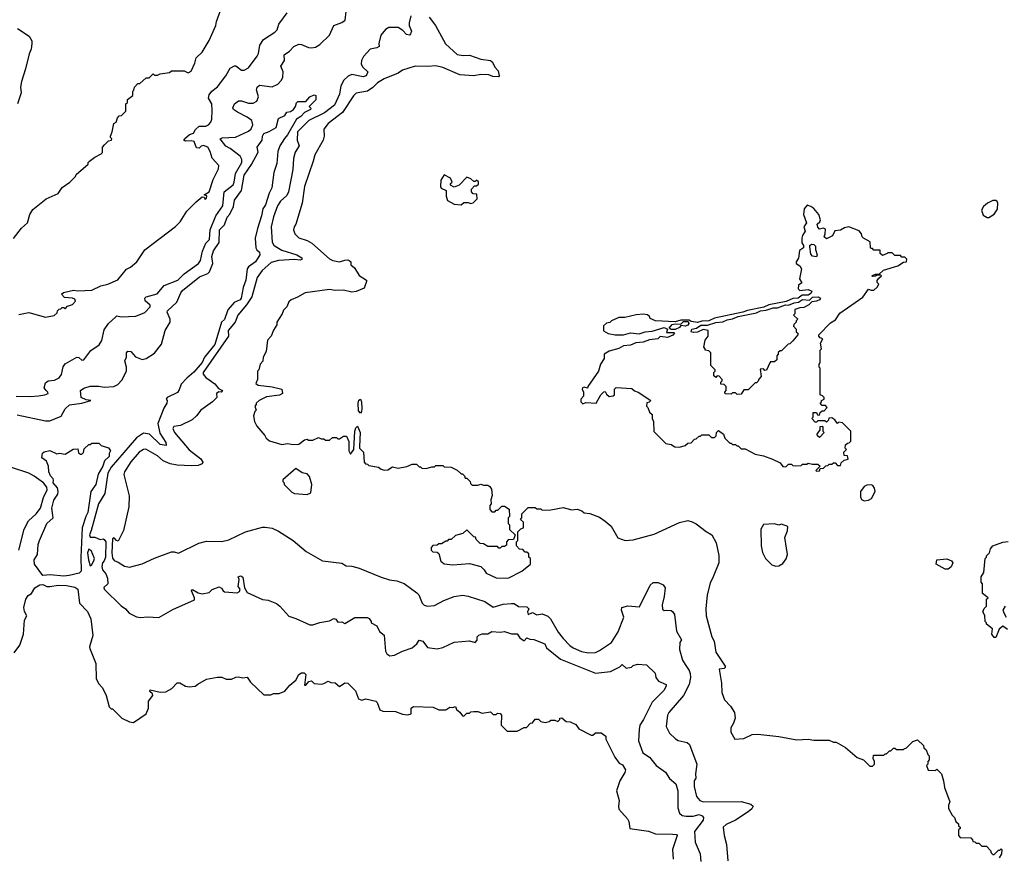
# Model space of a CAD drawing. Extents: x 2210602 to 2357277, y 510288 to 673808.
# Tile 176 of 256: x 2316681 to 2323716, y 520339 to 526327. Entities that reach past the tile are written whole.
import ezdxf

# ---------------------------------------------------------------- set-up
doc = ezdxf.new("R2010")
doc.units = 0

msp = doc.modelspace()

# ---------------------------------------------------------------- linework, layer by layer
at = {"layer": '0CON05XD'}
for points in [[(2316637, 524763), (2316693.6, 524836.4), (2316737.5, 524875), (2316752.5, 524935), (2316775, 524970), (2316870, 525045), (2316956.4, 525083.6), (2316983.6, 525126.4), (2317040, 525165), (2317080, 525205), (2317085, 525220), (2317170, 525295), (2317170, 525305), (2317180, 525315), (2317217.5, 525345), (2317263, 525367), (2317271.7, 525378.3), (2317272.5, 525415), (2317287, 525433), (2317315, 525460), (2317337.5, 525465), (2317340, 525475), (2317330, 525485), (2317330, 525495), (2317342.5, 525525), (2317352.5, 525585), (2317370, 525595), (2317380, 525625), (2317391.7, 525638.3), (2317408.3, 525641.7), (2317438.3, 525671.7), (2317440, 525725), (2317450, 525735), (2317450, 525755), (2317490, 525785), (2317490, 525815), (2317497, 525823), (2317500, 525845), (2317525, 525870), (2317538.3, 525871.7), (2317585, 525910), (2317605, 525910), (2317635, 525940), (2317645, 525930), (2317665, 525930), (2317685, 525940), (2317751.7, 525948.3), (2317765, 525960), (2317855, 525960), (2317885, 525946.7), (2317905, 525957.5), (2317933.3, 526015), (2317941.2, 526055), (2317983.8, 526095), (2318035, 526177.5), (2318081.2, 526285), (2318086.1, 526313.9), (2318132.3, 526437.7)], [(2316655.3, 523635.3), (2316755, 523633.1), (2316815, 523638.7), (2316860, 523645), (2316884, 523655), (2316882.5, 523665), (2316868.9, 523675), (2316854.7, 523695), (2316865, 523731.2), (2316885, 523744.7), (2316929.2, 523750.8), (2316963.2, 523766.8), (2316978.7, 523791.3), (2316991.4, 523845), (2317004.4, 523865.6), (2317090, 523915), (2317102.3, 523912.3), (2317125, 523893.3), (2317140, 523895), (2317188.3, 523961.7), (2317248.3, 524001.7), (2317267, 524033), (2317285, 524110), (2317316.2, 524155), (2317365, 524201.2), (2317375, 524208.8), (2317405, 524202), (2317511.7, 524208.3), (2317575, 524232.5), (2317613.3, 524275), (2317613.3, 524285), (2317578.2, 524318.2), (2317575.5, 524335), (2317584.3, 524345), (2317662.6, 524367.4), (2317713.1, 524426.9), (2317810, 524465), (2317855, 524510), (2317958.8, 524585), (2317972.5, 524605), (2317986.8, 524673.2), (2318011.6, 524728.4), (2318036.7, 524755), (2318041.3, 524825), (2318081.3, 524925), (2318132.1, 524995), (2318141.5, 525095), (2318205, 525146), (2318213.8, 525166.2), (2318223.5, 525226.5), (2318268.8, 525305), (2318267.9, 525327.9), (2318255, 525350), (2318185.8, 525405.8), (2318153.7, 525423.7), (2318114.2, 525475.8), (2318128.6, 525481.4), (2318223.8, 525486.2), (2318315, 525530), (2318335, 525546.2), (2318346.7, 525575), (2318339.2, 525605), (2318305, 525630), (2318237.5, 525665), (2318208.8, 525685), (2318204.1, 525695.9), (2318216, 525725), (2318244.3, 525745.7), (2318265, 525745.7), (2318315, 525729.4), (2318349.1, 525730.9), (2318375, 525743.3), (2318388, 525775), (2318372.5, 525825), (2318377.8, 525845), (2318395, 525858.9), (2318485, 525847.1), (2318525, 525866), (2318552, 525895), (2318562, 525915), (2318563.3, 525955), (2318546.7, 525995), (2318572.5, 526035), (2318570, 526075), (2318609.4, 526100.6), (2318640, 526135), (2318675, 526151.2), (2318695, 526150), (2318745, 526126.7), (2318765, 526126.2), (2318795, 526131.2), (2318825, 526148.8), (2318895, 526216), (2318924.7, 526285.3), (2318983, 526307), (2319006, 526324), (2319014.3, 526385.7)], [(2316675, 524220), (2316745, 524232.5), (2316865, 524200), (2316927, 524213), (2316948.3, 524231.7), (2316950, 524245), (2316961.7, 524258.3), (2316975, 524260), (2316985, 524270), (2316995, 524270), (2317005, 524260), (2317021.7, 524278.3), (2317058.3, 524291.7), (2317080, 524315), (2317075, 524330), (2317057, 524337), (2317001.7, 524341.7), (2316980, 524365), (2316993, 524377), (2317065, 524392.5), (2317095, 524387.5), (2317195, 524393.3), (2317260, 524425), (2317310, 524435), (2317383, 524467), (2317445, 524542.5), (2317473, 524557), (2317517.5, 524595), (2317575, 524682.5), (2317795, 524847.5), (2317828.3, 524881.7), (2317875, 524957.5), (2317942.5, 525025), (2317985, 525060), (2317998.3, 525058.3), (2318005, 525042.5), (2318015, 525050), (2318017, 525067), (2318000, 525075), (2318033.6, 525096.4), (2318062, 525185), (2318100.5, 525259.5), (2318102.5, 525285), (2318055.9, 525335.9), (2318042, 525385), (2318025, 525416), (2317995, 525428), (2317976.4, 525423.6), (2317962.5, 525407.5), (2317945, 525410), (2317926.2, 525455), (2317905, 525461.4), (2317865, 525458.8), (2317853.3, 525465), (2317857.5, 525475), (2317894.3, 525505.7), (2317923.3, 525515), (2317938.1, 525541.9), (2317963.3, 525565), (2318010, 525565), (2318030, 525575), (2318046.7, 525595), (2318053.3, 525615), (2318057.1, 525677.1), (2318052.5, 525725), (2318030, 525765), (2318035, 525790), (2318052.5, 525815), (2318095, 525847.5), (2318153.8, 525925), (2318185, 525980), (2318215, 525996.7), (2318226.1, 525996.1), (2318265, 525966.7), (2318285, 525966.7), (2318315, 525983.3), (2318376.7, 526065), (2318386.2, 526085), (2318396, 526145), (2318423.8, 526185), (2318505, 526237.5), (2318520, 526255), (2318533.3, 526295), (2318592, 526375)], [(2319476, 526355), (2319464.2, 526304.2), (2319464.3, 526284.3), (2319481.2, 526245), (2319473.8, 526225), (2319465, 526216.2), (2319445, 526220.8), (2319419.1, 526249.1), (2319385, 526270), (2319318.3, 526271.7), (2319294.3, 526255.7), (2319260.8, 526215), (2319246.1, 526156.1), (2319248.6, 526135), (2319233.7, 526126.3), (2319185, 526116.8), (2319137.1, 526062.9), (2319122.7, 526035), (2319121.7, 526011.7), (2319130.3, 525990.3), (2319168.8, 525955), (2319155.6, 525924.4), (2319135, 525917.8), (2319055, 525935.5), (2319027.6, 525922.4), (2318997.1, 525895), (2318975.6, 525855), (2318965.3, 525795), (2318929.7, 525715), (2318859.3, 525660.7), (2318745.6, 525605), (2318666.9, 525525), (2318664.2, 525465), (2318676.9, 525425), (2318650, 525380), (2318636.9, 525335), (2318633.6, 525255), (2318601.8, 525095), (2318589, 525071), (2318545, 525030.6), (2318522.1, 524995), (2318495, 524916.7), (2318478.5, 524845), (2318485.6, 524735.6), (2318495.5, 524715.5), (2318507.1, 524707.1), (2318555, 524678.5), (2318661.2, 524645), (2318696.7, 524625), (2318697, 524613), (2318685, 524607.5), (2318645, 524611.9), (2318530, 524605), (2318478, 524592), (2318412.9, 524535), (2318377.1, 524485), (2318339.1, 524345), (2318302.4, 524287.6), (2318240.6, 524215), (2318220.8, 524165), (2318171.2, 524105), (2318172, 524065), (2317991.8, 523805), (2317992.1, 523792.1), (2318010, 523770), (2318073.9, 523723.9), (2318100.7, 523690.7), (2318130, 523675), (2318120, 523665), (2318103, 523667), (2318087.5, 523655), (2318090, 523625), (2318058.6, 523595), (2317975, 523536.2), (2317943.8, 523495), (2317913.2, 523466.8), (2317830, 523425), (2317781.5, 523418.5), (2317775.7, 523405), (2317787.8, 523375), (2317892.3, 523252.3), (2317975, 523187.5), (2317990, 523165), (2317985, 523151.2), (2317955, 523140.6), (2317905, 523137.9), (2317805, 523141.4), (2317755, 523152.9), (2317705, 523174), (2317665, 523208.6), (2317582.7, 523257.3), (2317565, 523254.2), (2317535.5, 523234.5), (2317474.6, 523165.4), (2317429.2, 523095), (2317424.2, 523075), (2317463.6, 522923.6), (2317460, 522845), (2317422.5, 522675), (2317385, 522600), (2317373, 522603), (2317355, 522623.3), (2317342.9, 522615), (2317340, 522515), (2317345, 522476.7), (2317355, 522460), (2317385, 522450), (2317429.3, 522419.3), (2317465, 522413.3), (2317555, 522436.2), (2317645, 522478.8), (2317765, 522522), (2317785, 522524), (2317815.7, 522514.3), (2317960, 522585), (2318015, 522598.8), (2318125, 522596.2), (2318175, 522608.8), (2318295, 522666.2), (2318415, 522700), (2318435, 522700), (2318485, 522692.5), (2318530.7, 522670.7), (2318635, 522603.3), (2318727.5, 522525), (2318845, 522458.8), (2318981.7, 522441.7), (2319013.8, 522423.8), (2319055, 522420), (2319105.7, 522405.7), (2319262.7, 522342.7), (2319323.2, 522323.2), (2319375, 522316), (2319427, 522297), (2319519.7, 522229.7), (2319532, 522215), (2319556.7, 522155), (2319571.7, 522141.7), (2319593.9, 522133.9), (2319645, 522138.8), (2319712.5, 522175), (2319785.9, 522204.1), (2319845, 522214), (2319885, 522207.1), (2320005, 522168.6), (2320065, 522127.5), (2320135, 522149.4), (2320195, 522154.3), (2320215, 522152.5), (2320245, 522131.5), (2320305, 522130), (2320318, 522115), (2320310.5, 522095), (2320315, 522074.4), (2320345, 522090), (2320375, 522073.1), (2320415, 522080), (2320455, 522063.3), (2320474.1, 522044.1), (2320527.7, 521947.7)], [(2319607.5, 526345), (2319651.4, 526285), (2319723, 526153), (2319807.9, 526077.9), (2319848.7, 526071.3), (2319895, 526074.2), (2319975, 526044.3), (2320043.9, 526033.9), (2320057.5, 526025), (2320077.5, 525985), (2320100.7, 525960.7), (2320107.5, 525925), (2320101.7, 525918.3), (2320061.7, 525921.7), (2320033, 525933), (2319975, 525934), (2319925, 525924.2), (2319825, 525933.1), (2319705, 525983.8), (2319655, 525997.1), (2319595, 525991.4), (2319506.1, 525993.9), (2319415, 525966.7), (2319385.9, 525944.1), (2319285, 525903.8), (2319238, 525875), (2319205, 525842.9), (2319165, 525816.9), (2319085, 525801.2), (2319065, 525781.2), (2318986.9, 525663.1), (2318886, 525585), (2318853.3, 525545), (2318856.7, 525495), (2318848.8, 525465), (2318788.8, 525361.2), (2318778, 525315), (2318715.8, 525135), (2318700, 525015), (2318653.9, 524866.1), (2318641.2, 524845), (2318636.7, 524825), (2318646.1, 524796.1), (2318675, 524766.2), (2318735, 524749.2), (2318769.1, 524729.1), (2318895, 524616.7), (2318917.5, 524605), (2318965, 524596.2), (2319005, 524608.8), (2319025, 524611.2), (2319036.1, 524606.1), (2319046.2, 524595), (2319046.7, 524575), (2319073.3, 524553.3), (2319107, 524497), (2319160, 524465), (2319160, 524455), (2319143, 524407), (2319085, 524383.8), (2319055, 524378.8), (2318995, 524393.8), (2318935, 524392), (2318895, 524398), (2318720, 524375), (2318666.7, 524343.3), (2318620, 524325), (2318605, 524310), (2318590, 524275), (2318565, 524250), (2318557, 524223), (2318535, 524190), (2318517.5, 524165), (2318517.5, 524145), (2318493.3, 524106.7), (2318477.5, 524065), (2318452.5, 524035), (2318442.5, 523955), (2318420, 523915), (2318417.5, 523885), (2318400, 523865), (2318390, 523825), (2318380, 523815), (2318380, 523755), (2318367.5, 523725), (2318385, 523714.2), (2318485, 523703.1), (2318555, 523686.7), (2318558.8, 523655), (2318537.6, 523642.4), (2318445, 523630), (2318392.5, 523605), (2318370, 523585), (2318370, 523575), (2318360, 523565), (2318370, 523535), (2318360, 523525), (2318352.5, 523495), (2318357.5, 523455), (2318375, 523420), (2318432.5, 523355), (2318442.5, 523335), (2318465, 523317.5), (2318555, 523290), (2318595, 523296.7), (2318635, 523290), (2318675, 523292.5), (2318715, 523322.5), (2318735, 523327.5), (2318745, 523320), (2318775, 523320), (2318815, 523340), (2318835, 523330), (2318855, 523330), (2318865, 523320), (2318895, 523320), (2318915, 523340), (2318945, 523340), (2318955, 523330), (2318965, 523330), (2318995, 523350), (2319015, 523350), (2319031.7, 523311.7), (2319032.5, 523245), (2319045, 523220), (2319067.5, 523255), (2319074.4, 523385.6), (2319081.9, 523408.1), (2319095, 523420), (2319112.5, 523375), (2319110, 523275), (2319110, 523265), (2319137.5, 523235), (2319143, 523163), (2319151.7, 523151.7), (2319165, 523150), (2319175, 523140), (2319245, 523127.5), (2319263, 523113), (2319285, 523107.5), (2319311.7, 523108.3), (2319345, 523130), (2319385, 523120), (2319447, 523133), (2319485, 523150), (2319515, 523150), (2319535, 523130), (2319545, 523130), (2319555, 523120), (2319585, 523117.5), (2319625, 523130), (2319645, 523130), (2319655, 523140), (2319705, 523140), (2319715, 523130), (2319765, 523127.5), (2319807, 523107), (2319835, 523080), (2319845, 523080), (2319860, 523065), (2319865, 523050), (2319875, 523050), (2319888.3, 523038.3), (2319900, 523025), (2319901.7, 523011.7), (2319915, 523000), (2319955, 523000), (2319975, 523007.5), (2319995, 523000), (2320025, 523000), (2320039.3, 522989.3), (2320051.7, 522971.7), (2320056.7, 522926.7), (2320047.5, 522895), (2320050, 522865), (2320040, 522855), (2320040, 522825), (2320055, 522810), (2320075, 522810), (2320085, 522820), (2320098.3, 522821.7), (2320125, 522850), (2320145, 522850), (2320178.3, 522828.3), (2320180, 522775), (2320170, 522765), (2320170, 522725), (2320180, 522715), (2320181.7, 522681.7), (2320220, 522645), (2320208.3, 522611.7), (2320171.7, 522608.3), (2320160, 522595), (2320158.3, 522571.7), (2320145, 522560), (2320125, 522560), (2320115, 522550), (2320105, 522550), (2320095, 522560), (2320025, 522560), (2319995, 522580), (2319971.7, 522581.7), (2319941.7, 522611.7), (2319938.3, 522628.3), (2319925, 522630), (2319875, 522680), (2319847, 522653), (2319795, 522640), (2319765, 522610), (2319745, 522610), (2319735, 522600), (2319725, 522600), (2319695, 522580), (2319675, 522580), (2319665, 522570), (2319631.7, 522568.3), (2319620, 522555), (2319620, 522535), (2319633, 522523), (2319665, 522520), (2319675, 522510), (2319690, 522455), (2319715, 522437.5), (2319775, 522430), (2319895, 522440), (2319977, 522417), (2320000, 522395), (2320015, 522370), (2320085, 522337.5), (2320156.4, 522333.6), (2320175, 522337.5), (2320270, 522385), (2320330, 522435), (2320330, 522475), (2320320, 522485), (2320318.3, 522508.3), (2320305, 522520), (2320291.7, 522521.7), (2320275, 522540), (2320251.7, 522541.7), (2320230, 522565), (2320230, 522595), (2320240, 522605), (2320240, 522665), (2320261.7, 522688.3), (2320280, 522695), (2320280, 522735), (2320260, 522755), (2320270, 522765), (2320270, 522795), (2320315, 522840), (2320365, 522840), (2320375, 522830), (2320405, 522830), (2320415, 522820), (2320475, 522822.5), (2320565, 522840), (2320625, 522822.5), (2320665, 522827.5), (2320696.7, 522816.7), (2320715, 522802.5), (2320755, 522797.5), (2320825, 522770), (2320865, 522742.5), (2320906.1, 522706.1), (2320955, 522622.5), (2321007, 522603), (2321065, 522607.5), (2321215, 522650), (2321395, 522732.5), (2321455, 522747.5), (2321485, 522737.5), (2321515, 522722.5), (2321585, 522667.5), (2321627.5, 522645), (2321656.4, 522586.4), (2321676.1, 522496.1), (2321676.2, 522445), (2321636.7, 522343.3), (2321615, 522300), (2321593.6, 522216.4), (2321583.8, 522115), (2321586.7, 522065), (2321626.2, 521915), (2321642.5, 521885), (2321656.2, 521805), (2321721.2, 521705), (2321722.5, 521695), (2321715, 521690), (2321680, 521685), (2321696.1, 521583.9), (2321697, 521517), (2321717.5, 521465), (2321759.3, 521419.3), (2321787.5, 521375), (2321792.5, 521335), (2321781.7, 521298.3), (2321762.5, 521265), (2321762.5, 521235), (2321790, 521185), (2321855, 521187.5), (2321913.6, 521216.4), (2321955, 521220), (2322105, 521203.3), (2322235, 521180), (2322315, 521183.3), (2322355, 521176.7), (2322465, 521177.5), (2322495, 521162.5), (2322515, 521162.5), (2322582.5, 521125), (2322665, 521052.5), (2322710, 521035), (2322755, 520990), (2322775, 520990), (2322790, 521005), (2322790, 521025), (2322780, 521045), (2322781.7, 521068.3), (2322855, 521070), (2322865, 521080), (2322875, 521080), (2322895, 521100), (2322905, 521100), (2322925, 521120), (2322935, 521120), (2322945, 521110), (2322995, 521110), (2323000, 521115), (2323018.3, 521121.7), (2323061.7, 521168.3), (2323095, 521180), (2323138.3, 521138.3), (2323141.7, 521121.7), (2323158.3, 521108.3), (2323170, 521075), (2323180, 521065), (2323180, 521035), (2323170, 521025), (2323170, 521005), (2323160, 520995), (2323171.7, 520961.7), (2323225, 520960), (2323235, 520970), (2323267, 520937), (2323282.5, 520885), (2323288.3, 520838.3), (2323327.5, 520735), (2323318.3, 520711.7), (2323318.3, 520688.3), (2323345, 520640), (2323360, 520625), (2323370, 520595), (2323388.3, 520578.3), (2323390, 520565), (2323400, 520555), (2323400, 520545), (2323390, 520535), (2323390, 520495), (2323401.7, 520481.7), (2323478.3, 520478.3), (2323490, 520465), (2323491.7, 520451.7), (2323505, 520450), (2323515, 520440), (2323535, 520440), (2323555, 520420), (2323588.3, 520418.3), (2323618.3, 520388.3), (2323621.7, 520371.7), (2323635, 520360), (2323645, 520360), (2323675, 520390), (2323685, 520390), (2323695, 520400), (2323700, 520395), (2323697.5, 520365), (2323680, 520335)], [(2316665, 526263.3), (2316747.7, 526207.7), (2316766.2, 526175), (2316766.4, 526156.4), (2316762, 526115), (2316747.3, 526082.7), (2316722.5, 525975), (2316694, 525885), (2316686.7, 525845), (2316690, 525805), (2316665.6, 525724.4)], [(2318145, 524861.2), (2318164.2, 524915), (2318182.4, 524937.6), (2318207.5, 524992.5), (2318215, 525036.7), (2318265.3, 525104.7), (2318285.8, 525215), (2318338.2, 525291.8), (2318385, 525380), (2318376.7, 525415), (2318413.9, 525466.1), (2318416.2, 525495), (2318425, 525512.5), (2318463.6, 525526.4), (2318513, 525557), (2318530.7, 525619.3), (2318575, 525642.5), (2318590, 525665), (2318615, 525670), (2318636.7, 525685), (2318652.5, 525705), (2318658.3, 525731.7), (2318667, 525743), (2318725, 525742.5), (2318755, 525776.2), (2318785, 525788.8), (2318796.7, 525785), (2318796.1, 525753.9), (2318750, 525705), (2318760, 525695), (2318757.5, 525685), (2318715, 525663.8), (2318689.2, 525635), (2318657.5, 525615), (2318595, 525504.2), (2318572, 525478), (2318540, 525425), (2318525.8, 525385), (2318517.7, 525297.7), (2318496, 525235), (2318482, 525125), (2318462.4, 525087.6), (2318436.9, 525003.1), (2318417.1, 524975), (2318408.6, 524925), (2318378.9, 524835), (2318363.8, 524765), (2318369.2, 524695), (2318375, 524681.2), (2318394.2, 524664.2), (2318397.5, 524645), (2318365.8, 524595), (2318315, 524560), (2318305, 524545.8), (2318296.7, 524465), (2318278.7, 524411.3), (2318264.4, 524335), (2318255, 524323.6), (2318213.9, 524306.1), (2318166.9, 524253.1), (2318145, 524184.3), (2318123.8, 524165), (2318075, 524006), (2318000.3, 523915), (2317985, 523875.5), (2317925, 523807.9), (2317875, 523765.4), (2317835, 523720.6), (2317820, 523680), (2317807.3, 523662.7), (2317733.3, 523625), (2317726.7, 523615), (2317734.3, 523604.3), (2317732.5, 523585), (2317711.1, 523548.9), (2317668.9, 523441.1), (2317681.9, 523371.9), (2317724.2, 523305), (2317728, 523282), (2317685, 523290), (2317607.1, 523365), (2317565, 523370), (2317515, 523338.9), (2317335, 523129.1), (2317311.3, 523085), (2317289.4, 522940.6), (2317244.6, 522865), (2317190.9, 522675), (2317179.2, 522645), (2317185, 522628.1), (2317217.2, 522627.2), (2317255, 522611.4), (2317276.2, 522615), (2317285, 522612.1), (2317295.6, 522595), (2317294.6, 522485), (2317285, 522459.2), (2317271.2, 522445), (2317268.3, 522418.3), (2317273.3, 522395), (2317295, 522366.7), (2317307.1, 522335), (2317311.2, 522295), (2317282.7, 522267.3), (2317283.3, 522255), (2317405, 522136.7), (2317437.5, 522115), (2317462.5, 522085), (2317515, 522057.5), (2317545, 522052.5), (2317595, 522057.5), (2317675, 522053.3), (2317775, 522110), (2317930, 522180), (2317930, 522195), (2317907.5, 522245), (2317915, 522252.5), (2317955, 522230), (2317985, 522222.5), (2318035, 522232.5), (2318055, 522252.5), (2318105, 522272.5), (2318123, 522263), (2318133.6, 522243.6), (2318145, 522237.5), (2318235, 522230), (2318250.2, 522239.8), (2318255.8, 522255), (2318242.9, 522275), (2318248.6, 522325), (2318241.2, 522345), (2318260.9, 522350.9), (2318275, 522342.5), (2318286.2, 522265), (2318305, 522232.5), (2318415, 522182.5), (2318457, 522177), (2318515, 522152.5), (2318540, 522135), (2318605, 522062.5), (2318655, 522047.5), (2318755, 522000), (2318775, 522000), (2318825, 522016.7), (2318895, 522030), (2318925, 522046), (2318940.5, 522040.5), (2318955, 522020), (2318983.3, 522023.3), (2319005, 522010), (2319075, 522052.5), (2319163, 522053), (2319177, 522047), (2319192.5, 522025), (2319192.5, 522015), (2319233, 521993), (2319252.7, 521952.7), (2319286.1, 521926.1), (2319293.6, 521813.6), (2319303.6, 521793.6), (2319325, 521780), (2319360, 521785), (2319415, 521813.3), (2319485, 521835.7), (2319519.2, 521865), (2319535, 521890.8), (2319561.2, 521885), (2319595, 521839.2), (2319665, 521830), (2319705, 521840), (2319785, 521876.7), (2319895, 521887.5), (2319935, 521873.8), (2319949.2, 521890.8), (2319950, 521915), (2319961.7, 521928.3), (2319985, 521937.5), (2320025, 521937.5), (2320055, 521952.5), (2320115, 521947.5), (2320145, 521952.5), (2320195, 521936.7), (2320235, 521937.5), (2320255, 521907.5), (2320285, 521887.5), (2320305, 521907.5), (2320325, 521898.8), (2320355, 521896.7), (2320432.5, 521865), (2320446, 521836), (2320546.2, 521755), (2320795, 521655.5), (2320902.2, 521667.8), (2320968.8, 521701.2), (2320985, 521717.5), (2321015, 521692.5), (2321051.7, 521698.3), (2321065, 521710), (2321095, 521720), (2321160, 521715), (2321222.5, 521655), (2321226.7, 521625), (2321245, 521597.5), (2321300, 521575), (2321300, 521565), (2321286.7, 521535), (2321200.9, 521449.1), (2321139.4, 521325), (2321113.1, 521285), (2321106.9, 521253.1), (2321101.9, 521171.9), (2321132.5, 521085), (2321182, 521055), (2321228.8, 520995), (2321295, 520948.8), (2321323.4, 520903.4), (2321370, 520865), (2321383.5, 520815), (2321382.9, 520692.9), (2321394.4, 520654.4), (2321415, 520637.5), (2321442.4, 520632.4), (2321493.3, 520633.3), (2321535, 520646.5), (2321556.6, 520636.6), (2321566.2, 520625), (2321565.7, 520605), (2321502.9, 520525), (2321507, 520447), (2321542.5, 520365), (2321548.8, 520308.8)], [(2319835, 525002.5), (2319855, 525020), (2319885, 525020), (2319905, 525012.5), (2319921.7, 525018.3), (2319950, 525045), (2319948.3, 525078.3), (2319921.7, 525081.7), (2319910, 525095), (2319910, 525115), (2319931.7, 525138.3), (2319945, 525140), (2319958.3, 525151.7), (2319958.3, 525168.3), (2319945, 525180), (2319935, 525170), (2319925, 525170), (2319905, 525190), (2319875, 525200), (2319820, 525145), (2319785, 525130), (2319760, 525145), (2319760, 525155), (2319770, 525165), (2319760, 525195), (2319713, 525217), (2319690, 525180), (2319688.8, 525135), (2319693.3, 525123.3), (2319727.5, 525105), (2319727.5, 525065), (2319737.5, 525035), (2319785, 525007.5), (2319835, 525002.5)], [(2323605, 524912.5), (2323643, 524937), (2323667.5, 524972.5), (2323670, 525015), (2323665, 525027.5), (2323655, 525033.3), (2323635, 525033.3), (2323595.9, 525014.1), (2323568.3, 524991.7), (2323552.5, 524965), (2323565, 524930), (2323595, 524912.5), (2323605, 524912.5)], [(2322375, 523100), (2322395, 523102.5), (2322401.7, 523118.3), (2322425, 523120), (2322441.7, 523138.3), (2322455, 523140), (2322465, 523150), (2322485, 523150), (2322495, 523160), (2322508.3, 523158.3), (2322525, 523140), (2322545, 523140), (2322551.7, 523158.3), (2322571.7, 523178.3), (2322600, 523185), (2322595, 523210), (2322571.7, 523211.7), (2322570, 523235), (2322590, 523255), (2322580, 523265), (2322581.7, 523288.3), (2322595, 523300), (2322608.3, 523301.7), (2322620, 523315), (2322620, 523385), (2322560, 523445), (2322535, 523450), (2322525, 523440), (2322506.4, 523466.4), (2322485, 523480), (2322461.7, 523478.3), (2322460, 523465), (2322445, 523450), (2322435, 523460), (2322385, 523460), (2322375, 523450), (2322365, 523450), (2322340, 523475), (2322350, 523485), (2322351.7, 523518.3), (2322375, 523520), (2322381.7, 523501.7), (2322395, 523500), (2322401.7, 523518.3), (2322415, 523530), (2322428.3, 523531.7), (2322450, 523555), (2322438.3, 523568.3), (2322415, 523570), (2322400, 523585), (2322410, 523595), (2322410, 523605), (2322430, 523615), (2322430, 523625), (2322418.3, 523638.3), (2322400, 523645), (2322400, 523835), (2322393, 523843), (2322392.5, 523865), (2322400, 523875), (2322400, 523965), (2322410, 523975), (2322402.5, 524015), (2322420, 524045), (2322401.7, 524051.7), (2322390, 524065), (2322390, 524075), (2322475, 524160), (2322509.3, 524180.7), (2322540.7, 524229.3), (2322705, 524343.3), (2322745, 524400), (2322765, 524392.5), (2322785, 524393.3), (2322807.5, 524415), (2322820, 524435), (2322808.3, 524448.3), (2322808.3, 524461.7), (2322820, 524480), (2322840, 524495), (2322835, 524500), (2322805, 524500), (2322797, 524493), (2322775, 524490), (2322770, 524495), (2322795, 524506.7), (2322821.7, 524508.3), (2322854.2, 524535.8), (2322955, 524566.7), (2322995, 524592.5), (2323017.5, 524595), (2323020, 524615), (2323005, 524630), (2322985, 524630), (2322975, 524640), (2322935, 524640), (2322915, 524660), (2322885, 524660), (2322880, 524655), (2322845, 524640), (2322830, 524655), (2322828.3, 524678.3), (2322785, 524680), (2322775, 524690), (2322765, 524690), (2322760, 524695), (2322758.3, 524738.3), (2322710, 524765), (2322700, 524775), (2322697, 524797), (2322678.3, 524818.3), (2322606.1, 524846.1), (2322575, 524840), (2322545, 524822.5), (2322505, 524816.7), (2322489.3, 524780.7), (2322445, 524760), (2322430, 524775), (2322437.5, 524795), (2322438.3, 524828.3), (2322425, 524836.7), (2322395, 524830), (2322383, 524843), (2322380, 524865), (2322398.3, 524881.7), (2322402.5, 524895), (2322390, 524935), (2322356.4, 524976.4), (2322335, 524992.5), (2322308.3, 525001.7), (2322286.7, 524975), (2322282.5, 524935), (2322302.5, 524875), (2322283.3, 524845), (2322292.5, 524815), (2322273.3, 524785), (2322270, 524765), (2322270.7, 524730.7), (2322281.7, 524711.7), (2322282.5, 524695), (2322253, 524677), (2322247, 524623), (2322230, 524595), (2322230, 524585), (2322256.4, 524566.4), (2322267.5, 524545), (2322252.5, 524475), (2322270, 524445), (2322245, 524430), (2322243, 524403), (2322255, 524390), (2322315, 524397.5), (2322340, 524385), (2322335, 524370), (2322315, 524356.7), (2322272.5, 524357.5), (2322244.1, 524335.9), (2322205, 524333.3), (2322157.5, 524312.5), (2322035, 524287.5), (2321998.3, 524271.7), (2321882.4, 524247.6), (2321847.5, 524235), (2321645, 524192.5), (2321605.8, 524174.2), (2321555, 524171.2), (2321525, 524162), (2321478.3, 524168.3), (2321465, 524180), (2321405, 524178.8), (2321365, 524167.5), (2321223.9, 524173.9), (2321185, 524190), (2321180, 524205), (2321167, 524217), (2321135, 524222.5), (2321085, 524217.5), (2321005, 524197.5), (2320963, 524197), (2320910, 524175), (2320897, 524163), (2320873, 524157), (2320851.7, 524138.3), (2320851.7, 524101.7), (2320885, 524082.5), (2320935, 524073.3), (2320995.9, 524074.1), (2321045, 524088), (2321107.7, 524082.3), (2321150, 524095), (2321199.2, 524100.8), (2321285, 524126.7), (2321310, 524115), (2321301.7, 524091.7), (2321355, 524090), (2321360, 524085), (2321348.3, 524071.7), (2321310, 524055), (2321258.3, 524061.7), (2321240, 524045), (2321180.8, 524039.2), (2321135, 524020.6), (2321083.1, 524016.9), (2321045, 523999.4), (2320995, 523995.7), (2320962.5, 523977.5), (2320893.1, 523956.9), (2320856.7, 523935), (2320857.5, 523905), (2320830, 523865), (2320816.7, 523815), (2320740, 523705), (2320738.3, 523691.7), (2320715, 523700), (2320703.3, 523695), (2320700, 523685), (2320710, 523665), (2320710, 523635), (2320690, 523615), (2320690, 523595), (2320705, 523580), (2320725, 523590), (2320800, 523585), (2320833.3, 523645), (2320855, 523667.5), (2320865, 523670), (2320875, 523650), (2320893, 523633), (2320921.7, 523638.3), (2320930, 523645), (2320930, 523685), (2320943, 523697), (2321055, 523690), (2321073, 523673), (2321100, 523665), (2321190, 523605), (2321178.3, 523591.7), (2321161.7, 523588.3), (2321160, 523565), (2321170, 523555), (2321181.7, 523521.7), (2321200, 523505), (2321200, 523475), (2321210, 523455), (2321213, 523383), (2321298.3, 523298.3), (2321335, 523290), (2321363, 523273), (2321395, 523270), (2321437, 523283), (2321455, 523300), (2321478.3, 523301.7), (2321501.7, 523328.3), (2321515, 523330), (2321535, 523350), (2321545, 523350), (2321555, 523360), (2321605, 523360), (2321625, 523340), (2321645, 523340), (2321658.3, 523351.7), (2321660, 523375), (2321675, 523390), (2321710, 523365), (2321720, 523335), (2321755, 523300), (2321765, 523300), (2321775, 523290), (2321795, 523290), (2321805, 523280), (2321815, 523280), (2321835, 523260), (2321865, 523260), (2321935, 523220), (2321995, 523210), (2322060, 523185), (2322115, 523160), (2322135, 523132.5), (2322155, 523130), (2322175, 523150), (2322195, 523150), (2322205, 523140), (2322225, 523137.5), (2322265, 523140), (2322275, 523150), (2322305, 523150), (2322315, 523157.5), (2322345, 523150), (2322385, 523150), (2322400, 523135), (2322370, 523105), (2322375, 523100)], [(2316662.9, 523502.9), (2316865, 523458.6), (2316895, 523459.2), (2316977.3, 523492.7), (2317005.7, 523544.3), (2317037.1, 523572.9), (2317125, 523584.4), (2317190, 523605), (2317155, 523610), (2317120, 523625), (2317116.2, 523675), (2317138.3, 523691.7), (2317185, 523707.3), (2317245, 523708.1), (2317285, 523700), (2317353.9, 523703.9), (2317381.7, 523718.3), (2317410.3, 523749.7), (2317443.1, 523815), (2317443.2, 523843.2), (2317433, 523887), (2317443.3, 523915), (2317443.8, 523945), (2317453.9, 523956.1), (2317475, 523956), (2317507.9, 523917.9), (2317555, 523896.9), (2317585, 523904.4), (2317645, 523942.5), (2317693.8, 524006.2), (2317721.1, 524105), (2317755.3, 524164.7), (2317756.7, 524186.7), (2317734, 524235), (2317736.2, 524245), (2317802.9, 524307.1), (2317832.9, 524375), (2317845, 524390), (2317965, 524488), (2318025, 524513.1), (2318036, 524524), (2318061.5, 524585), (2318054.5, 524635), (2318065.7, 524675), (2318106.2, 524735), (2318108.6, 524825), (2318145, 524861.2)], [(2322375, 524632.5), (2322345, 524637.5), (2322335, 524650), (2322326.4, 524703.6), (2322327.5, 524712.5), (2322338.3, 524721.7), (2322355, 524720), (2322368, 524708), (2322368, 524685), (2322380, 524645), (2322375, 524632.5)], [(2321808.3, 523648.3), (2321795, 523660), (2321775, 523660), (2321765, 523650), (2321721.7, 523651.7), (2321720, 523665), (2321730, 523675), (2321730, 523705), (2321715, 523720), (2321691.7, 523721.7), (2321690, 523735), (2321700, 523745), (2321700, 523755), (2321678.3, 523778.3), (2321665, 523780), (2321655, 523770), (2321641.7, 523781.7), (2321640, 523805), (2321650, 523815), (2321650, 523825), (2321620, 523855), (2321620, 523945), (2321605, 523960), (2321580, 523965), (2321580, 523975), (2321570, 523985), (2321580, 524035), (2321600, 524065), (2321600, 524105), (2321565, 524112), (2321525, 524093.3), (2321495, 524090), (2321480, 524095), (2321483.3, 524115), (2321517.7, 524122.3), (2321547.7, 524142.3), (2321595, 524144), (2321655, 524162.5), (2321705, 524166), (2321735, 524180.8), (2321775, 524187.5), (2321815, 524204.3), (2321945, 524230.8), (2321974, 524246), (2322015, 524250.8), (2322065, 524268), (2322095, 524268), (2322152.3, 524287.7), (2322175, 524286.7), (2322215, 524303.8), (2322245, 524306.7), (2322275, 524326.7), (2322325, 524322.5), (2322346, 524344), (2322386.2, 524346.2), (2322402.5, 524335), (2322395, 524323.3), (2322375, 524313.8), (2322341.2, 524308.8), (2322320.7, 524289.3), (2322285, 524270), (2322255, 524267.5), (2322220, 524255), (2322220, 524225), (2322210, 524215), (2322240, 524185), (2322230, 524175), (2322230, 524165), (2322211.7, 524148.3), (2322210, 524135), (2322230, 524115), (2322230, 524095), (2322240, 524085), (2322240, 524075), (2322205, 524030), (2322185, 524010), (2322171.7, 524008.3), (2322125, 523960), (2322115, 523960), (2322101.7, 523948.3), (2322100, 523935), (2322090, 523925), (2322090, 523895), (2322075, 523880), (2322045, 523880), (2322040, 523875), (2322018.3, 523821.7), (2322005, 523820), (2321995, 523830), (2321971.7, 523828.3), (2321980, 523775), (2321963, 523757), (2321958.3, 523741.7), (2321945, 523730), (2321935, 523730), (2321885, 523680), (2321855, 523680), (2321835, 523650), (2321808.3, 523648.3)], [(2321365, 524112.5), (2321335, 524112.5), (2321321.7, 524121.7), (2321343, 524147), (2321365, 524152.5), (2321405, 524150), (2321425, 524170), (2321458.3, 524168.3), (2321462.5, 524155), (2321455, 524143.3), (2321435, 524136.2), (2321405, 524140), (2321395, 524127.5), (2321365, 524112.5)], [(2319115, 523513.3), (2319100.9, 523530.9), (2319099.2, 523585), (2319103, 523607), (2319115, 523613.3), (2319123.8, 523595), (2319126, 523545), (2319123.9, 523526.1), (2319115, 523513.3)], [(2322395, 523340), (2322381.7, 523351.7), (2322380, 523365), (2322400, 523395), (2322401.7, 523418.3), (2322415, 523420), (2322420, 523415), (2322420, 523385), (2322430, 523375), (2322395, 523340)], [(2316995, 522348.4), (2316898.8, 522358.8), (2316845, 522354.1), (2316785.8, 522435.8), (2316784, 522465), (2316808, 522505), (2316812, 522575), (2316822, 522605), (2316873.8, 522725), (2316920, 522765), (2316909.2, 522835), (2316925, 522892.5), (2316952, 522935), (2316956.7, 522955), (2316950.7, 522980.7), (2316920, 523015), (2316923.3, 523035), (2316918.8, 523045), (2316900, 523065), (2316890, 523095), (2316887.5, 523135), (2316871.7, 523171.7), (2316840, 523195), (2316843, 523227), (2316855, 523237.5), (2316895, 523246.7), (2316945, 523222.5), (2316965, 523227.5), (2317005, 523220), (2317063, 523257), (2317095, 523260), (2317101.7, 523231.7), (2317115, 523220), (2317125, 523220), (2317137, 523233), (2317141.7, 523258.3), (2317175, 523290), (2317185, 523290), (2317195, 523300), (2317245, 523300), (2317263, 523283), (2317316.1, 523266.1), (2317330, 523245), (2317320, 523225), (2317320, 523205), (2317286.7, 523173.3), (2317275.7, 523135), (2317241.9, 523078.1), (2317225.8, 523005), (2317190, 522955), (2317168.5, 522805), (2317152.5, 522775), (2317127.5, 522695), (2317116.6, 522485), (2317119.5, 522385), (2317105, 522370.5), (2317035, 522354.6), (2316995, 522348.4)], [(2316673.6, 522535), (2316713.4, 522685), (2316744.6, 522745), (2316799.1, 522795), (2316828.8, 522835), (2316849.9, 522910.1), (2316876.7, 522965), (2316873.5, 522985), (2316849.6, 523015), (2316785, 523062.9), (2316745, 523084.7), (2316615, 523127.7)], [(2318735, 522932.5), (2318760, 522945), (2318767.5, 523005), (2318751.7, 523061.7), (2318735, 523080), (2318698.3, 523088.3), (2318655, 523117.5), (2318561.7, 523038.3), (2318560, 523025), (2318570, 523015), (2318570, 523005), (2318625, 522950), (2318645, 522940), (2318735, 522932.5)], [(2322715, 522886.7), (2322745, 522893.3), (2322766.7, 522905), (2322793.8, 522955), (2322788.3, 522978.3), (2322776.4, 522996.4), (2322765, 523002.5), (2322735, 523000), (2322715, 522990), (2322690, 522955), (2322690, 522915), (2322697, 522897), (2322715, 522886.7)], [(2322085, 522420), (2322105, 522422.5), (2322135, 522440), (2322156.7, 522473.3), (2322167.5, 522505), (2322147.5, 522625), (2322167, 522673), (2322170, 522705), (2322125, 522720), (2322105, 522712.5), (2322075, 522722.5), (2321995, 522717.5), (2321977.5, 522685), (2321980, 522565), (2321988.3, 522518.3), (2322010, 522475), (2322055, 522430), (2322085, 522420)], [(2323738.3, 521968.3), (2323705, 521992.5), (2323678.8, 521971.2), (2323655, 521910), (2323645, 521910), (2323627.5, 521935), (2323631.7, 521971.7), (2323590, 522005), (2323590, 522015), (2323580, 522025), (2323577, 522067), (2323562.5, 522095), (2323571.7, 522118.3), (2323590, 522135), (2323590, 522185), (2323600, 522195), (2323560, 522225), (2323560, 522295), (2323550, 522305), (2323550, 522345), (2323570, 522375), (2323580, 522475), (2323590, 522485), (2323590, 522495), (2323610, 522515), (2323617.5, 522545), (2323635, 522566.7), (2323705, 522592.5), (2323745, 522596.7)], [(2317185, 522423.3), (2317193, 522427), (2317211.4, 522458.6), (2317214.3, 522475), (2317192, 522532), (2317175, 522541.4), (2317164.7, 522515), (2317171.2, 522465), (2317185, 522423.3)], [(2323315, 522400), (2323295, 522400), (2323230, 522435), (2323233.6, 522466.4), (2323305, 522472.5), (2323338.3, 522458.3), (2323347.5, 522445), (2323337.5, 522415), (2323315, 522400)], [(2316640.2, 521799.8), (2316682.5, 521855), (2316707.1, 521935), (2316715.7, 522035), (2316731.2, 522065), (2316715, 522097.5), (2316711.2, 522125), (2316723.8, 522185), (2316740, 522210), (2316766, 522225), (2316790, 522265), (2316825, 522286.3), (2316845, 522288.8), (2316875, 522275.8), (2316895.9, 522275.9)], [(2316895.9, 522275.9), (2316954.7, 522285.3), (2317015, 522281.9), (2317075, 522270.9), (2317095, 522256), (2317107, 522157), (2317165.6, 522095.6), (2317189.5, 522045), (2317204.2, 521925), (2317180, 521845), (2317181.2, 521831.2), (2317225.9, 521725.9), (2317227.5, 521615), (2317245, 521580), (2317271.7, 521551.7), (2317297.5, 521495), (2317320, 521415), (2317335, 521400), (2317345, 521400), (2317410, 521335), (2317465, 521307.5), (2317495, 521303.3), (2317585.5, 521364.5), (2317600, 521405), (2317601.2, 521455), (2317631.2, 521495), (2317628.8, 521508.8), (2317610, 521525), (2317613, 521537), (2317685, 521520), (2317725, 521522.5), (2317767.5, 521545), (2317805, 521587.5), (2317825, 521587.5), (2317865, 521562.5), (2317895, 521557.5), (2317935, 521562.5), (2317953.9, 521576.1), (2318015, 521612.5), (2318095, 521627.5), (2318125, 521627.5), (2318155, 521612.5), (2318195, 521612.5), (2318225, 521627.5), (2318245, 521630), (2318275, 521622.5), (2318305, 521627.5), (2318330.7, 521590.7), (2318425, 521500), (2318475, 521500), (2318495, 521510), (2318535, 521510), (2318575, 521526.7), (2318610.3, 521569.7), (2318654.1, 521605.9), (2318675, 521646.7), (2318695, 521657.5), (2318713, 521657), (2318726.2, 521645), (2318715, 521570), (2318725, 521570), (2318747.5, 521595), (2318765, 521600), (2318785, 521581.2), (2318835, 521576.2), (2318855, 521580.8), (2318885, 521598.8), (2318905, 521588.8), (2318935, 521586.7), (2318965, 521560), (2319005, 521587.5), (2319025, 521583.8), (2319080.5, 521530.5), (2319102.1, 521472.1), (2319125, 521462.9), (2319155, 521473.3), (2319226.1, 521456.1), (2319235.9, 521445.9), (2319255, 521392.5), (2319275, 521383.3), (2319365, 521382.5), (2319415, 521362.5), (2319455, 521357.5), (2319477.5, 521365), (2319477.5, 521405), (2319495, 521417.5), (2319635, 521412.5), (2319675, 521392.5), (2319726.4, 521393.6), (2319755, 521412.5), (2319775, 521410), (2319795, 521417.5), (2319802.5, 521395), (2319826.4, 521376.4), (2319845, 521350), (2319855, 521347.5), (2319875, 521370), (2319895, 521370), (2319905, 521380), (2319925, 521382.5), (2319955, 521382.5), (2319985, 521370), (2320045, 521380), (2320065, 521360), (2320085, 521360), (2320095, 521370), (2320115, 521367.5), (2320122.5, 521355), (2320120, 521285), (2320165, 521240), (2320235, 521240), (2320285, 521267.5), (2320301.7, 521268.3), (2320331.7, 521298.3), (2320345, 521300), (2320365, 521327.5), (2320387, 521327), (2320405, 521310), (2320435, 521302.5), (2320465, 521310), (2320475, 521320), (2320505, 521320), (2320525, 521310), (2320540, 521325), (2320540, 521335), (2320555, 521337.5), (2320585, 521310), (2320615, 521307.5), (2320655, 521287.5), (2320677, 521257), (2320765, 521212.5), (2320777, 521213), (2320795, 521230), (2320835, 521230), (2320870, 521205), (2320870, 521185), (2320933.8, 521055), (2320965, 521013.3), (2320989.3, 520999.3), (2321010, 520965), (2321006, 520945), (2320970, 520885), (2320946, 520815), (2320964.3, 520745), (2320958.6, 520705), (2320962.7, 520682.7), (2321023.8, 520615), (2321033.3, 520595), (2321040, 520545), (2321175, 520525.8), (2321225, 520508), (2321345, 520504.2), (2321375, 520502.5), (2321378.8, 520495), (2321346.2, 520395), (2321350, 520325)], [(2320527.7, 521947.7), (2320563, 521903), (2320612.3, 521852.3), (2320636.1, 521836.1), (2320695, 521811.2), (2320745, 521800), (2320795, 521804), (2320825, 521818), (2320910, 521875), (2320957.9, 521952.1), (2320998.8, 522055), (2320980, 522105), (2320983.3, 522125), (2321026.4, 522136.4), (2321110.7, 522129.3), (2321184.7, 522285.3), (2321207, 522303), (2321243.4, 522303.4), (2321277.8, 522287.8), (2321292, 522265), (2321286, 522204), (2321272.2, 522145), (2321275, 522112.5), (2321285, 522102.5), (2321305, 522106.7), (2321335, 522102.5), (2321346.4, 522096.4), (2321358.8, 522075), (2321373.8, 521955), (2321410, 521895), (2321398.8, 521875), (2321396.2, 521825), (2321417.7, 521747.7), (2321435, 521716.7), (2321464.5, 521674.5), (2321472.1, 521652.1), (2321474.4, 521625), (2321465.5, 521575), (2321424.6, 521495.4), (2321318.8, 521375), (2321308.8, 521355), (2321300, 521275), (2321325, 521227.5), (2321365.9, 521185.9), (2321385, 521173.8), (2321449.2, 521159.2), (2321466.7, 521145), (2321520, 521005), (2321508.8, 520935), (2321511.2, 520905), (2321501.2, 520885), (2321499.2, 520845), (2321518, 520775), (2321541.2, 520745), (2321565, 520735.8), (2321837.3, 520737.3), (2321905, 520720), (2321922.5, 520705), (2321913.3, 520685), (2321886.2, 520665), (2321795.4, 520604.6), (2321730, 520575), (2321707.5, 520555), (2321714, 520495), (2321731.7, 520431.7), (2321741.2, 520315)], [(2323723.3, 522135), (2323706.2, 522105), (2323715, 522082.5), (2323730, 522055)]]:
    msp.add_lwpolyline(points, dxfattribs=at)

doc.saveas('drawing.dxf')
